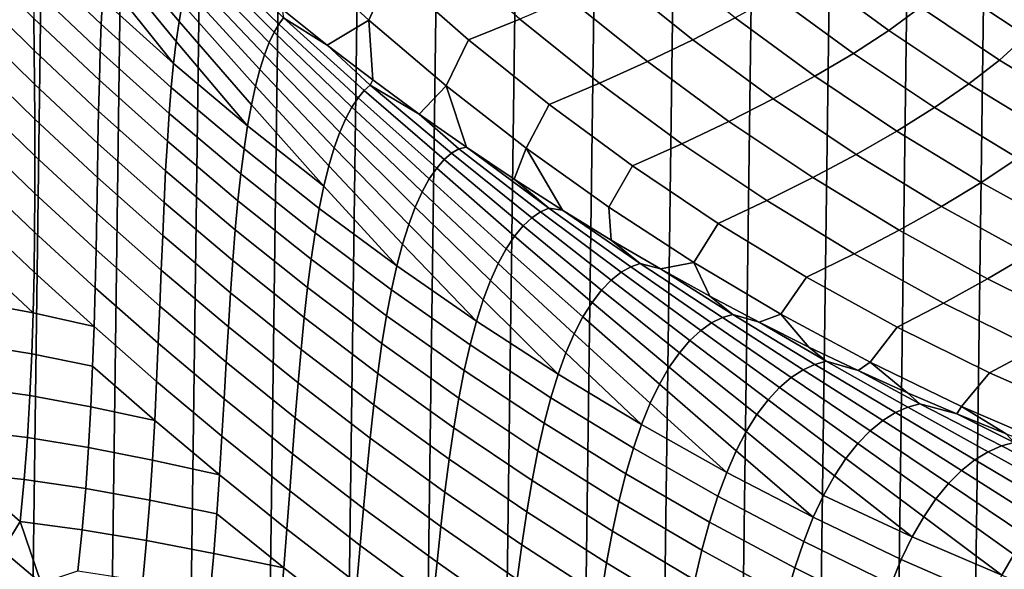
# Model space of a CAD drawing. Header units: metres. Extents: x -166 to 33, y -71 to 34.
# Tile 172 of 256: x -1.57 to 6.19, y -18.49 to -14.16. Entities that reach past the tile are written whole.
import ezdxf

# ---------------------------------------------------------------- set-up
doc = ezdxf.new("R2010")
doc.units = ezdxf.units.M
doc.layers.add('solid_12208131', color=7, linetype='CONTINUOUS')

msp = doc.modelspace()

# ---------------------------------------------------------------- linework, layer by layer
at = {"layer": 'solid_12208131'}
for points in [[(-2.774475, -23.342779, -0.2), (-2.151137, 23.398741, -0.2), (-1.527616, 23.438745, -0.2), (-2.151136, -23.398741, -0.2)], [(-2.151136, -23.398741, -0.2), (-1.527616, 23.438745, -0.2), (-0.904007, 23.462786, -0.2), (-1.527616, -23.438745, -0.2)], [(-1.527616, -23.438745, -0.2), (-0.904007, 23.462786, -0.2), (-0.280734, 23.470848, -0.2), (-0.904007, -23.462786, -0.2)], [(-0.904007, -23.462786, -0.2), (-0.280734, 23.470848, -0.2), (0.342411, 23.462917, -0.2), (-0.280734, -23.470848, -0.2)], [(-0.280734, -23.470848, -0.2), (0.342411, 23.462917, -0.2), (0.96561, 23.438972, -0.2), (0.342411, -23.462917, -0.2)], [(0.342411, -23.462917, -0.2), (0.96561, 23.438972, -0.2), (1.588557, 23.399057, -0.2), (0.965609, -23.438974, -0.2)], [(0.965609, -23.438974, -0.2), (1.588557, 23.399057, -0.2), (2.211185, 23.343184, -0.2), (1.588556, -23.399057, -0.2)], [(1.588556, -23.399057, -0.2), (2.211185, 23.343184, -0.2), (2.833375, 23.271292, -0.2), (2.211184, -23.343184, -0.2)], [(2.211184, -23.343184, -0.2), (2.833375, 23.271292, -0.2), (3.454813, 23.183413, -0.2), (2.833374, -23.271292, -0.2)], [(2.833374, -23.271292, -0.2), (3.454813, 23.183413, -0.2), (4.074116, 23.079647, -0.2), (3.454812, -23.183413, -0.2)], [(3.454812, -23.183413, -0.2), (4.074116, 23.079647, -0.2), (4.690669, 22.960131, -0.2), (4.074115, -23.079647, -0.2)], [(4.074115, -23.079647, -0.2), (4.690669, 22.960131, -0.2), (5.30349, 22.825026, -0.2), (4.690668, -22.960133, -0.2)], [(4.690668, -22.960133, -0.2), (5.30349, 22.825026, -0.2), (5.911822, 22.674566, -0.2), (5.303488, -22.825027, -0.2)], [(5.303488, -22.825027, -0.2), (5.911822, 22.674566, -0.2), (6.515336, 22.508831, -0.2), (5.91182, -22.674566, -0.2)], [(5.91182, -22.674566, -0.2), (6.515336, 22.508831, -0.2), (7.112642, 22.328314, -0.2), (6.515335, -22.508831, -0.2)], [(0.769745, -13.219705, 97.214363), (0.59472, -13.625222, 93.337196), (1.181822, -14.167747, 93.292076), (1.357512, -13.783561, 97.172287)], [(-0.312319, -14.178369, 86.618622), (-0.288085, -14.038681, 86.991409), (-0.863879, -13.370353, 86.943161), (-0.879284, -13.503854, 86.571053)], [(-1.457738, -13.692945, 84.741096), (-0.92653, -14.199217, 85.153336), (-0.917106, -14.001544, 85.493851), (-1.457104, -13.484723, 85.074951)], [(-0.334727, -14.334606, 86.253044), (-0.312319, -14.178369, 86.618622), (-0.879284, -13.503854, 86.571053), (-0.893364, -13.653679, 86.204369)], [(-0.355309, -14.507069, 85.896255), (-0.334727, -14.334606, 86.253044), (-0.893364, -13.653679, 86.204369), (-0.905961, -13.819683, 85.84478)], [(0.397983, -14.342334, 88.162102), (0.436459, -14.261817, 88.550911), (-0.180753, -13.645132, 88.517654), (-0.207541, -13.719482, 88.135063)], [(0.436459, -14.261817, 88.550911), (0.47413, -14.197243, 88.93885), (-0.156376, -13.585252, 88.896721), (-0.180753, -13.645132, 88.517654)], [(0.47413, -14.197243, 88.93885), (0.509286, -14.147595, 89.323318), (0.154266, -13.79104, 89.456085), (-0.156376, -13.585252, 88.896721)], [(0.853647, -14.362339, 89.884911), (1.181822, -14.167747, 93.292076), (0.59472, -13.625222, 93.337196), (0.500605, -14.080041, 89.673126)], [(2.372876, -14.158205, 100.996407), (1.767719, -13.626825, 101.036568), (1.357512, -13.783561, 97.172287), (1.969411, -14.321053, 97.128494)], [(5.529474, -14.064255, 124.145477), (4.925414, -13.621428, 124.162209), (4.667825, -13.798317, 120.300232), (5.279583, -14.246894, 120.278587)], [(-1.940277, -13.924836, 83.408859), (-1.454468, -14.404666, 83.814232), (-1.455948, -14.153641, 84.109573), (-1.94895, -13.663285, 83.697479)], [(-1.457154, -13.916199, 84.418945), (-0.934293, -14.412353, 84.824768), (-0.92653, -14.199217, 85.153336), (-1.457738, -13.692945, 84.741096)], [(0.360202, -14.43963, 87.774933), (0.397983, -14.342334, 88.162102), (-0.207541, -13.719482, 88.135063), (-0.235159, -13.809376, 87.751572)], [(4.070455, -14.148213, 112.568291), (3.464128, -13.661455, 112.598076), (3.121406, -13.828419, 108.732773), (3.734941, -14.321126, 108.69886)], [(5.749033, -13.880345, 128.009583), (6.3637, -14.291124, 127.997627), (6.542668, -14.100515, 131.864273), (5.936124, -13.695215, 131.870682)], [(0.323857, -14.553934, 87.391441), (0.360202, -14.43963, 87.774933), (-0.235159, -13.809376, 87.751572), (-0.262228, -13.915692, 87.369682)], [(1.357512, -13.783561, 97.172287), (1.181822, -14.167747, 93.292076), (1.7914, -14.684805, 93.245232), (1.969411, -14.321053, 97.128494)], [(5.279583, -14.246894, 120.278587), (4.667825, -13.798317, 120.300232), (4.382127, -13.973927, 116.435501), (5.001497, -14.428213, 116.40918)], [(-0.917106, -14.001544, 85.493851), (-0.355309, -14.507069, 85.896255), (-0.905961, -13.819683, 85.84478)], [(3.734941, -14.321126, 108.69886), (3.121406, -13.828419, 108.732773), (2.757047, -13.994011, 104.865318), (3.37772, -14.492618, 104.827461)], [(6.3637, -14.291124, 127.997627), (5.749033, -13.880345, 128.009583), (5.529474, -14.064255, 124.145477), (6.152167, -14.480475, 124.12822)], [(-1.452357, -14.669278, 83.534683), (-1.454468, -14.404666, 83.814232), (-1.940277, -13.924836, 83.408859), (-1.931437, -14.199513, 83.135628)], [(-1.455948, -14.153641, 84.109573), (-0.941002, -14.640094, 84.509262), (-0.934293, -14.412353, 84.824768), (-1.457154, -13.916199, 84.418945)], [(0.28942, -14.685263, 87.013504), (0.323857, -14.553934, 87.391441), (-0.262228, -13.915692, 87.369682), (-0.288085, -14.038681, 86.991409)], [(-0.92653, -14.199217, 85.153336), (-0.37374, -14.695714, 85.550064), (-0.355309, -14.507069, 85.896255), (-0.917106, -14.001544, 85.493851)], [(0.257145, -14.83346, 86.642883), (0.28942, -14.685263, 87.013504), (-0.288085, -14.038681, 86.991409), (-0.312319, -14.178369, 86.618622)], [(3.37772, -14.492618, 104.827461), (2.757047, -13.994011, 104.865318), (2.372876, -14.158205, 100.996407), (3.000618, -14.662662, 100.95475)], [(5.001497, -14.428213, 116.40918), (4.382127, -13.973927, 116.435501), (4.070455, -14.148213, 112.568291), (4.697356, -14.608165, 112.537498)], [(0.509286, -14.147595, 89.323318), (0.853647, -14.362339, 89.884911), (0.500605, -14.080041, 89.673126)], [(6.152167, -14.480475, 124.12822), (5.529474, -14.064255, 124.145477), (5.279583, -14.246894, 120.278587), (5.910211, -14.66852, 120.256279)], [(-1.450618, -14.945885, 83.271248), (-1.452357, -14.669278, 83.534683), (-1.931437, -14.199513, 83.135628), (-1.923391, -14.485773, 82.878067)], [(-1.454468, -14.404666, 83.814232), (-0.947002, -14.88183, 84.20813), (-0.941002, -14.640094, 84.509262), (-1.455948, -14.153641, 84.109573)], [(-0.934293, -14.412353, 84.824768), (-0.390049, -14.900197, 85.216042), (-0.37374, -14.695714, 85.550064), (-0.92653, -14.199217, 85.153336)], [(0.22707, -14.998201, 86.281189), (0.257145, -14.83346, 86.642883), (-0.312319, -14.178369, 86.618622), (-0.334727, -14.334606, 86.253044)], [(1.049659, -14.850362, 88.550667), (1.098787, -14.777365, 88.943993), (0.47413, -14.197243, 88.93885), (0.436459, -14.261817, 88.550911)], [(1.098787, -14.777365, 88.943993), (1.147114, -14.720678, 89.336525), (0.509286, -14.147595, 89.323318), (0.47413, -14.197243, 88.93885)], [(1.147114, -14.720678, 89.336525), (1.192801, -14.679354, 89.725655), (0.853647, -14.362339, 89.884911), (0.509286, -14.147595, 89.323318)], [(0.853647, -14.362339, 89.884911), (1.213125, -14.637663, 90.091339), (1.181822, -14.167747, 93.292076)], [(1.579043, -14.905911, 90.292763), (1.7914, -14.684805, 93.245232), (1.181822, -14.167747, 93.292076), (1.213125, -14.637663, 90.091339)], [(3.000618, -14.662662, 100.95475), (2.372876, -14.158205, 100.996407), (1.969411, -14.321053, 97.128494), (2.604146, -14.831312, 97.083061)], [(4.697356, -14.608165, 112.537498), (4.070455, -14.148213, 112.568291), (3.734941, -14.321126, 108.69886), (4.369296, -14.786698, 108.663795)], [(1.001348, -14.940461, 88.159027), (1.049659, -14.850362, 88.550667), (0.436459, -14.261817, 88.550911), (0.397983, -14.342334, 88.162102)], [(5.910211, -14.66852, 120.256279), (5.279583, -14.246894, 120.278587), (5.001497, -14.428213, 116.40918), (5.639973, -14.855206, 116.38205)], [(-0.355309, -14.507069, 85.896255), (0.22707, -14.998201, 86.281189), (-0.334727, -14.334606, 86.253044)], [(0.954673, -15.047867, 87.771149), (1.001348, -14.940461, 88.159027), (0.397983, -14.342334, 88.162102), (0.360202, -14.43963, 87.774933)], [(1.969411, -14.321053, 97.128494), (1.7914, -14.684805, 93.245232), (2.422256, -15.175592, 93.196754), (2.604146, -14.831312, 97.083061)], [(4.369296, -14.786698, 108.663795), (3.734941, -14.321126, 108.69886), (3.37772, -14.492618, 104.827461), (4.019455, -14.963766, 104.788315)], [(6.995582, -14.674858, 127.985336), (6.3637, -14.291124, 127.997627), (6.152167, -14.480475, 124.12822), (6.7923, -14.869294, 124.110489)], [(-0.95187, -15.137577, 83.923149), (-0.947002, -14.88183, 84.20813), (-1.454468, -14.404666, 83.814232), (-1.452357, -14.669278, 83.534683)], [(-0.941002, -14.640094, 84.509262), (-0.404853, -15.119659, 84.89534), (-0.390049, -14.900197, 85.216042), (-0.934293, -14.412353, 84.824768)], [(1.192801, -14.679354, 89.725655), (1.213125, -14.637663, 90.091339), (0.853647, -14.362339, 89.884911)], [(5.639973, -14.855206, 116.38205), (5.001497, -14.428213, 116.40918), (4.697356, -14.608165, 112.537498), (5.343595, -15.040482, 112.505753)], [(-1.449493, -15.23356, 83.024796), (-1.450618, -14.945885, 83.271248), (-1.923391, -14.485773, 82.878067), (-1.916401, -14.782713, 82.637024)], [(-0.37374, -14.695714, 85.550064), (0.199575, -15.179447, 85.93026), (0.22707, -14.998201, 86.281189), (-0.355309, -14.507069, 85.896255)], [(0.910173, -15.172583, 87.388908), (0.954673, -15.047867, 87.771149), (0.360202, -14.43963, 87.774933), (0.323857, -14.553934, 87.391441)], [(4.019455, -14.963766, 104.788315), (3.37772, -14.492618, 104.827461), (3.000618, -14.662662, 100.95475), (3.649662, -15.139338, 100.911674)], [(6.7923, -14.869294, 124.110489), (6.152167, -14.480475, 124.12822), (5.910211, -14.66852, 120.256279), (6.5585, -15.062387, 120.233345)], [(0.868155, -15.314447, 87.014091), (0.910173, -15.172583, 87.388908), (0.323857, -14.553934, 87.391441), (0.28942, -14.685263, 87.013504)], [(-0.947002, -14.88183, 84.20813), (-0.418488, -15.353491, 84.58931), (-0.404853, -15.119659, 84.89534), (-0.941002, -14.640094, 84.509262)], [(1.192801, -14.679354, 89.725655), (1.579043, -14.905911, 90.292763), (1.213125, -14.637663, 90.091339)], [(3.649662, -15.139338, 100.911674), (3.000618, -14.662662, 100.95475), (2.604146, -14.831312, 97.083061), (3.260421, -15.313471, 97.036087)], [(5.343595, -15.040482, 112.505753), (4.697356, -14.608165, 112.537498), (4.369296, -14.786698, 108.663795), (5.023218, -15.224299, 108.627647)], [(-0.95665, -15.405704, 83.654701), (-0.95187, -15.137577, 83.923149), (-1.452357, -14.669278, 83.534683), (-1.450618, -14.945885, 83.271248)], [(-0.390049, -14.900197, 85.216042), (0.174671, -15.376859, 85.591698), (0.199575, -15.179447, 85.93026), (-0.37374, -14.695714, 85.550064)], [(0.828696, -15.473135, 86.648338), (0.868155, -15.314447, 87.014091), (0.28942, -14.685263, 87.013504), (0.257145, -14.83346, 86.642883)], [(1.717586, -15.332137, 88.917656), (1.776951, -15.264861, 89.314835), (1.147114, -14.720678, 89.336525), (1.098787, -14.777365, 88.943993)], [(1.776951, -15.264861, 89.314835), (1.835487, -15.214247, 89.711304), (1.192801, -14.679354, 89.725655), (1.147114, -14.720678, 89.336525)], [(1.835487, -15.214247, 89.711304), (1.891237, -15.179418, 90.104485), (1.579043, -14.905911, 90.292763), (1.192801, -14.679354, 89.725655)], [(1.579043, -14.905911, 90.292763), (1.951278, -15.166919, 90.489174), (1.7914, -14.684805, 93.245232)], [(2.328141, -15.419461, 90.680031), (2.422256, -15.175592, 93.196754), (1.7914, -14.684805, 93.245232), (1.951278, -15.166919, 90.489174)], [(6.5585, -15.062387, 120.233345), (5.910211, -14.66852, 120.256279), (5.639973, -14.855206, 116.38205), (6.296329, -15.254086, 116.354149)], [(-1.449652, -15.530967, 82.795853), (-1.449493, -15.23356, 83.024796), (-1.916401, -14.782713, 82.637024), (-1.911127, -15.089045, 82.413002)], [(1.659128, -15.416812, 88.522255), (1.717586, -15.332137, 88.917656), (1.098787, -14.777365, 88.943993), (1.049659, -14.850362, 88.550667)], [(5.023218, -15.224299, 108.627647), (4.369296, -14.786698, 108.663795), (4.019455, -14.963766, 104.788315), (4.680985, -15.406607, 104.747955)], [(-0.430462, -15.601715, 84.299789), (-0.418488, -15.353491, 84.58931), (-0.947002, -14.88183, 84.20813), (-0.95187, -15.137577, 83.923149)], [(0.22707, -14.998201, 86.281189), (0.828696, -15.473135, 86.648338), (0.257145, -14.83346, 86.642883)], [(1.602476, -15.519063, 88.130699), (1.659128, -15.416812, 88.522255), (1.049659, -14.850362, 88.550667), (1.001348, -14.940461, 88.159027)], [(2.604146, -14.831312, 97.083061), (2.422256, -15.175592, 93.196754), (3.073189, -15.639307, 93.146729), (3.260421, -15.313471, 97.036087)], [(6.296329, -15.254086, 116.354149), (5.639973, -14.855206, 116.38205), (5.343595, -15.040482, 112.505753), (6.007932, -15.444337, 112.473122)], [(-0.961559, -15.685259, 83.403656), (-0.95665, -15.405704, 83.654701), (-1.450618, -14.945885, 83.271248), (-1.449493, -15.23356, 83.024796)], [(-0.404853, -15.119659, 84.89534), (0.151733, -15.589582, 85.266701), (0.174671, -15.376859, 85.591698), (-0.390049, -14.900197, 85.216042)], [(1.548236, -15.638878, 87.744888), (1.602476, -15.519063, 88.130699), (1.001348, -14.940461, 88.159027), (0.954673, -15.047867, 87.771149)], [(1.891237, -15.179418, 90.104485), (1.951278, -15.166919, 90.489174), (1.579043, -14.905911, 90.292763)], [(4.680985, -15.406607, 104.747955), (4.019455, -14.963766, 104.788315), (3.649662, -15.139338, 100.911674), (4.318727, -15.587375, 100.867279)], [(0.199575, -15.179447, 85.93026), (0.792242, -15.64861, 86.29351), (0.828696, -15.473135, 86.648338), (0.22707, -14.998201, 86.281189)], [(1.496773, -15.776091, 87.366615), (1.548236, -15.638878, 87.744888), (0.954673, -15.047867, 87.771149), (0.910173, -15.172583, 87.388908)], [(6.007932, -15.444337, 112.473122), (5.343595, -15.040482, 112.505753), (5.023218, -15.224299, 108.627647), (5.695455, -15.633091, 108.590485)], [(-1.451539, -15.83699, 82.585129), (-1.449652, -15.530967, 82.795853), (-1.911127, -15.089045, 82.413002), (-1.908015, -15.403687, 82.206688)], [(-0.418488, -15.353491, 84.58931), (0.130441, -15.817012, 84.956665), (0.151733, -15.589582, 85.266701), (-0.404853, -15.119659, 84.89534)], [(-0.441855, -15.862675, 84.027161), (-0.430462, -15.601715, 84.299789), (-0.95187, -15.137577, 83.923149), (-0.95665, -15.405704, 83.654701)], [(0.174671, -15.376859, 85.591698), (0.758843, -15.840544, 85.951241), (0.792242, -15.64861, 86.29351), (0.199575, -15.179447, 85.93026)], [(1.448208, -15.930375, 86.997536), (1.496773, -15.776091, 87.366615), (0.910173, -15.172583, 87.388908), (0.868155, -15.314447, 87.014091)], [(2.468531, -15.723141, 89.663864), (2.536636, -15.676869, 90.063736), (1.891237, -15.179418, 90.104485), (1.835487, -15.214247, 89.711304)], [(2.536636, -15.676869, 90.063736), (2.601777, -15.646808, 90.460472), (1.951278, -15.166919, 90.489174), (1.891237, -15.179418, 90.104485)], [(2.601777, -15.646808, 90.460472), (2.328141, -15.419461, 90.680031), (1.951278, -15.166919, 90.489174)], [(2.328141, -15.419461, 90.680031), (2.70952, -15.663521, 90.865402), (2.422256, -15.175592, 93.196754)], [(3.09388, -15.898215, 91.044739), (3.073189, -15.639307, 93.146729), (2.422256, -15.175592, 93.196754), (2.70952, -15.663521, 90.865402)], [(4.318727, -15.587375, 100.867279), (3.649662, -15.139338, 100.911674), (3.260421, -15.313471, 97.036087), (3.936939, -15.766662, 96.987663)], [(-0.967281, -15.974872, 83.170578), (-0.961559, -15.685259, 83.403656), (-1.449493, -15.23356, 83.024796), (-1.449652, -15.530967, 82.795853)], [(2.331497, -15.867374, 88.864838), (2.399535, -15.786416, 89.263405), (1.776951, -15.264861, 89.314835), (1.717586, -15.332137, 88.917656)], [(2.399535, -15.786416, 89.263405), (2.468531, -15.723141, 89.663864), (1.835487, -15.214247, 89.711304), (1.776951, -15.264861, 89.314835)], [(5.695455, -15.633091, 108.590485), (5.023218, -15.224299, 108.627647), (4.680985, -15.406607, 104.747955), (5.361043, -15.820293, 104.706474)], [(6.969344, -15.624037, 116.325546), (6.296329, -15.254086, 116.354149), (6.007932, -15.444337, 112.473122), (6.689131, -15.818903, 112.439659)], [(0.111358, -16.059183, 84.663445), (0.130441, -15.817012, 84.956665), (-0.418488, -15.353491, 84.58931), (-0.430462, -15.601715, 84.299789)], [(1.403057, -16.101698, 86.639542), (1.448208, -15.930375, 86.997536), (0.868155, -15.314447, 87.014091), (0.828696, -15.473135, 86.648338)], [(2.2654, -15.96616, 88.470215), (2.331497, -15.867374, 88.864838), (1.717586, -15.332137, 88.917656), (1.659128, -15.416812, 88.522255)], [(3.260421, -15.313471, 97.036087), (3.073189, -15.639307, 93.146729), (3.743003, -16.075146, 93.095261), (3.936939, -15.766662, 96.987663)], [(-1.455702, -16.150414, 82.393257), (-1.451539, -15.83699, 82.585129), (-1.908015, -15.403687, 82.206688), (-1.907612, -15.72547, 82.018684)], [(-0.452861, -16.135403, 83.772346), (-0.441855, -15.862675, 84.027161), (-0.95665, -15.405704, 83.654701), (-0.961559, -15.685259, 83.403656)], [(0.151733, -15.589582, 85.266701), (0.727876, -16.048088, 85.622765), (0.758843, -15.840544, 85.951241), (0.174671, -15.376859, 85.591698)], [(2.201919, -16.082743, 88.081459), (2.2654, -15.96616, 88.470215), (1.659128, -15.416812, 88.522255), (1.602476, -15.519063, 88.130699)], [(2.601777, -15.646808, 90.460472), (2.70952, -15.663521, 90.865402), (2.328141, -15.419461, 90.680031)], [(5.361043, -15.820293, 104.706474), (4.680985, -15.406607, 104.747955), (4.318727, -15.587375, 100.867279), (5.006529, -16.005915, 100.821632)], [(0.792242, -15.64861, 86.29351), (1.403057, -16.101698, 86.639542), (0.828696, -15.473135, 86.648338)], [(6.689131, -15.818903, 112.439659), (6.007932, -15.444337, 112.473122), (5.695455, -15.633091, 108.590485), (6.384753, -16.012234, 108.552391)], [(-0.97425, -16.273396, 82.9562), (-0.967281, -15.974872, 83.170578), (-1.449652, -15.530967, 82.795853), (-1.451539, -15.83699, 82.585129)], [(0.130441, -15.817012, 84.956665), (0.699035, -16.270647, 85.309509), (0.727876, -16.048088, 85.622765), (0.151733, -15.589582, 85.266701)], [(2.141477, -16.216949, 87.700356), (2.201919, -16.082743, 88.081459), (1.602476, -15.519063, 88.130699), (1.548236, -15.638878, 87.744888)], [(5.006529, -16.005915, 100.821632), (4.318727, -15.587375, 100.867279), (3.936939, -15.766662, 96.987663), (4.632403, -16.190016, 96.937881)], [(0.093371, -16.314417, 84.387466), (0.111358, -16.059183, 84.663445), (-0.430462, -15.601715, 84.299789), (-0.441855, -15.862675, 84.027161)], [(0.758843, -15.840544, 85.951241), (1.361416, -16.289738, 86.294296), (1.403057, -16.101698, 86.639542), (0.792242, -15.64861, 86.29351)], [(2.084246, -16.368456, 87.328606), (2.141477, -16.216949, 87.700356), (1.548236, -15.638878, 87.744888), (1.496773, -15.776091, 87.366615)], [(3.1716, -16.151701, 89.990982), (3.248549, -16.108187, 90.393791), (2.601777, -15.646808, 90.460472), (2.536636, -15.676869, 90.063736)], [(3.248549, -16.108187, 90.393791), (3.322327, -16.081314, 90.793648), (2.70952, -15.663521, 90.865402), (2.601777, -15.646808, 90.460472)], [(3.322327, -16.081314, 90.793648), (3.09388, -15.898215, 91.044739), (2.70952, -15.663521, 90.865402)], [(3.09388, -15.898215, 91.044739), (3.480858, -16.123484, 91.218025), (3.743003, -16.075146, 93.095261), (3.073189, -15.639307, 93.146729)], [(6.384753, -16.012234, 108.552391), (5.695455, -15.633091, 108.590485), (5.361043, -15.820293, 104.706474), (6.058361, -16.203976, 104.66394)], [(-1.46273, -16.469986, 82.22084), (-1.455702, -16.150414, 82.393257), (-1.907612, -15.72547, 82.018684), (-1.910502, -16.053186, 81.849586)], [(-0.464171, -16.418499, 83.535904), (-0.452861, -16.135403, 83.772346), (-0.961559, -15.685259, 83.403656), (-0.967281, -15.974872, 83.170578)], [(3.016708, -16.291386, 89.186546), (3.093665, -16.212563, 89.587753), (2.468531, -15.723141, 89.663864), (2.399535, -15.786416, 89.263405)], [(3.093665, -16.212563, 89.587753), (3.1716, -16.151701, 89.990982), (2.536636, -15.676869, 90.063736), (2.468531, -15.723141, 89.663864)], [(0.672967, -16.508266, 85.013374), (0.699035, -16.270647, 85.309509), (0.130441, -15.817012, 84.956665), (0.111358, -16.059183, 84.663445)], [(2.030813, -16.537224, 86.968086), (2.084246, -16.368456, 87.328606), (1.496773, -15.776091, 87.366615), (1.448208, -15.930375, 86.997536)], [(2.941792, -16.388281, 88.789406), (3.016708, -16.291386, 89.186546), (2.399535, -15.786416, 89.263405), (2.331497, -15.867374, 88.864838)], [(3.936939, -15.766662, 96.987663), (3.743003, -16.075146, 93.095261), (4.430498, -16.482306, 93.042427), (4.632403, -16.190016, 96.937881)], [(6.058361, -16.203976, 104.66394), (5.361043, -15.820293, 104.706474), (5.006529, -16.005915, 100.821632), (5.711788, -16.3941, 100.774826)], [(-0.983017, -16.579573, 82.761162), (-0.97425, -16.273396, 82.9562), (-1.451539, -15.83699, 82.585129), (-1.455702, -16.150414, 82.393257)], [(0.076315, -16.581739, 84.129662), (0.093371, -16.314417, 84.387466), (-0.441855, -15.862675, 84.027161), (-0.452861, -16.135403, 83.772346)], [(0.727876, -16.048088, 85.622765), (1.322663, -16.493664, 85.963058), (1.361416, -16.289738, 86.294296), (0.758843, -15.840544, 85.951241)], [(2.869663, -16.503199, 88.398247), (2.941792, -16.388281, 88.789406), (2.331497, -15.867374, 88.864838), (2.2654, -15.96616, 88.470215)], [(3.322327, -16.081314, 90.793648), (3.480858, -16.123484, 91.218025), (3.09388, -15.898215, 91.044739)], [(-0.476212, -16.710787, 83.318604), (-0.464171, -16.418499, 83.535904), (-0.967281, -15.974872, 83.170578), (-0.97425, -16.273396, 82.9562)], [(1.403057, -16.101698, 86.639542), (2.030813, -16.537224, 86.968086), (1.448208, -15.930375, 86.997536)], [(2.800807, -16.635954, 88.014893), (2.869663, -16.503199, 88.398247), (2.2654, -15.96616, 88.470215), (2.201919, -16.082743, 88.081459)], [(-1.917286, -16.385624, 81.699951), (-1.46273, -16.469986, 82.22084), (-1.910502, -16.053186, 81.849586)], [(0.648522, -16.759258, 84.734787), (0.672967, -16.508266, 85.013374), (0.111358, -16.059183, 84.663445), (0.093371, -16.314417, 84.387466)], [(0.699035, -16.270647, 85.309509), (1.286519, -16.712885, 85.647293), (1.322663, -16.493664, 85.963058), (0.727876, -16.048088, 85.622765)], [(5.711788, -16.3941, 100.774826), (5.006529, -16.005915, 100.821632), (4.632403, -16.190016, 96.937881), (5.34552, -16.582666, 96.886841)], [(7.089859, -16.360891, 108.513412), (6.384753, -16.012234, 108.552391), (6.058361, -16.203976, 104.66394), (6.77167, -16.556808, 104.62043)], [(0.059489, -16.859722, 83.890617), (0.076315, -16.581739, 84.129662), (-0.452861, -16.135403, 83.772346), (-0.464171, -16.418499, 83.535904)], [(1.361416, -16.289738, 86.294296), (1.981326, -16.722946, 86.620491), (2.030813, -16.537224, 86.968086), (1.403057, -16.101698, 86.639542)], [(2.735448, -16.786221, 87.641022), (2.800807, -16.635954, 88.014893), (2.201919, -16.082743, 88.081459), (2.141477, -16.216949, 87.700356)], [(3.798309, -16.610207, 89.89032), (3.884432, -16.550312, 90.295891), (3.248549, -16.108187, 90.393791), (3.1716, -16.151701, 89.990982)], [(3.884432, -16.550312, 90.295891), (3.969445, -16.508121, 90.701225), (3.322327, -16.081314, 90.793648), (3.248549, -16.108187, 90.393791)], [(3.969445, -16.508121, 90.701225), (4.051054, -16.483015, 91.103828), (3.480858, -16.123484, 91.218025), (3.322327, -16.081314, 90.793648)], [(3.480858, -16.123484, 91.218025), (3.869432, -16.33894, 91.384842), (3.743003, -16.075146, 93.095261)], [(4.051054, -16.483015, 91.103828), (3.869432, -16.33894, 91.384842), (3.480858, -16.123484, 91.218025)], [(3.869432, -16.33894, 91.384842), (4.259089, -16.544533, 91.545044), (4.430498, -16.482306, 93.042427), (3.743003, -16.075146, 93.095261)], [(-1.46273, -16.469986, 82.22084), (-0.983017, -16.579573, 82.761162), (-1.455702, -16.150414, 82.393257)], [(2.674247, -16.95396, 87.278542), (2.735448, -16.786221, 87.641022), (2.141477, -16.216949, 87.700356), (2.084246, -16.368456, 87.328606)], [(3.630104, -16.784801, 89.087746), (3.713152, -16.688345, 89.486923), (3.093665, -16.212563, 89.587753), (3.016708, -16.291386, 89.186546)], [(3.713152, -16.688345, 89.486923), (3.798309, -16.610207, 89.89032), (3.1716, -16.151701, 89.990982), (3.093665, -16.212563, 89.587753)], [(4.632403, -16.190016, 96.937881), (4.430498, -16.482306, 93.042427), (5.134475, -16.859985, 92.988327), (5.34552, -16.582666, 96.886841)], [(6.77167, -16.556808, 104.62043), (6.058361, -16.203976, 104.66394), (5.711788, -16.3941, 100.774826), (6.433221, -16.751072, 100.726952)], [(-0.489532, -17.010981, 83.121094), (-0.476212, -16.710787, 83.318604), (-0.97425, -16.273396, 82.9562), (-0.983017, -16.579573, 82.761162)], [(1.253711, -16.947464, 85.348915), (1.286519, -16.712885, 85.647293), (0.699035, -16.270647, 85.309509), (0.672967, -16.508266, 85.013374)], [(1.322663, -16.493664, 85.963058), (1.935171, -16.924807, 86.287117), (1.981326, -16.722946, 86.620491), (1.361416, -16.289738, 86.294296)], [(3.549983, -16.899502, 88.694687), (3.630104, -16.784801, 89.087746), (3.016708, -16.291386, 89.186546), (2.941792, -16.388281, 88.789406)], [(0.625568, -17.022636, 84.474709), (0.648522, -16.759258, 84.734787), (0.093371, -16.314417, 84.387466), (0.076315, -16.581739, 84.129662)], [(2.030813, -16.537224, 86.968086), (2.674247, -16.95396, 87.278542), (2.084246, -16.368456, 87.328606)], [(4.051054, -16.483015, 91.103828), (4.259089, -16.544533, 91.545044), (3.869432, -16.33894, 91.384842)], [(-1.928634, -16.721514, 81.570297), (-1.473231, -16.794441, 82.068459), (-1.46273, -16.469986, 82.22084), (-1.917286, -16.385624, 81.699951)], [(0.042481, -17.147171, 83.671097), (0.059489, -16.859722, 83.890617), (-0.464171, -16.418499, 83.535904), (-0.476212, -16.710787, 83.318604)], [(3.473341, -17.032248, 88.30957), (3.549983, -16.899502, 88.694687), (2.941792, -16.388281, 88.789406), (2.869663, -16.503199, 88.398247)], [(6.433221, -16.751072, 100.726952), (5.711788, -16.3941, 100.774826), (5.34552, -16.582666, 96.886841), (6.074989, -16.943743, 96.834633)], [(-1.473231, -16.794441, 82.068459), (-0.994174, -16.892113, 82.58609), (-0.983017, -16.579573, 82.761162), (-1.46273, -16.469986, 82.22084)], [(1.223061, -17.195705, 85.068375), (1.253711, -16.947464, 85.348915), (0.672967, -16.508266, 85.013374), (0.648522, -16.759258, 84.734787)], [(1.286519, -16.712885, 85.647293), (1.892096, -17.142227, 85.969444), (1.935171, -16.924807, 86.287117), (1.322663, -16.493664, 85.963058)], [(3.400453, -17.182713, 87.93409), (3.473341, -17.032248, 88.30957), (2.869663, -16.503199, 88.398247), (2.800807, -16.635954, 88.014893)], [(4.511803, -16.978981, 90.170715), (4.605305, -16.918747, 90.578255), (3.969445, -16.508121, 90.701225), (3.884432, -16.550312, 90.295891)], [(4.605305, -16.918747, 90.578255), (4.697546, -16.876589, 90.985771), (4.051054, -16.483015, 91.103828), (3.969445, -16.508121, 90.701225)], [(4.697546, -16.876589, 90.985771), (4.786129, -16.851984, 91.390823), (4.259089, -16.544533, 91.545044), (4.051054, -16.483015, 91.103828)], [(4.259089, -16.544533, 91.545044), (4.649129, -16.740139, 91.698463), (4.430498, -16.482306, 93.042427)], [(5.038744, -16.925636, 91.844864), (5.134475, -16.859985, 92.988327), (4.430498, -16.482306, 93.042427), (4.649129, -16.740139, 91.698463)], [(-0.50473, -17.317751, 82.944023), (-0.489532, -17.010981, 83.121094), (-0.983017, -16.579573, 82.761162), (-0.994174, -16.892113, 82.58609)], [(0.6034, -17.296959, 84.233734), (0.625568, -17.022636, 84.474709), (0.076315, -16.581739, 84.129662), (0.059489, -16.859722, 83.890617)], [(1.981326, -16.722946, 86.620491), (2.617405, -17.138876, 86.929153), (2.674247, -16.95396, 87.278542), (2.030813, -16.537224, 86.968086)], [(4.419223, -17.057755, 89.765533), (4.511803, -16.978981, 90.170715), (3.884432, -16.550312, 90.295891), (3.798309, -16.610207, 89.89032)], [(4.786129, -16.851984, 91.390823), (4.649129, -16.740139, 91.698463), (4.259089, -16.544533, 91.545044)], [(5.34552, -16.582666, 96.886841), (5.134475, -16.859985, 92.988327), (5.853735, -17.207378, 92.933052), (6.074989, -16.943743, 96.834633)], [(3.332058, -17.350851, 87.570145), (3.400453, -17.182713, 87.93409), (2.800807, -16.635954, 88.014893), (2.735448, -16.786221, 87.641022)], [(4.328791, -17.1551, 89.364723), (4.419223, -17.057755, 89.765533), (3.798309, -16.610207, 89.89032), (3.713152, -16.688345, 89.486923)], [(-1.945314, -17.059509, 81.461052), (-1.487888, -17.122454, 81.936646), (-1.473231, -16.794441, 82.068459), (-1.928634, -16.721514, 81.570297)], [(0.02474, -17.442776, 83.471802), (0.042481, -17.147171, 83.671097), (-0.476212, -16.710787, 83.318604), (-0.489532, -17.010981, 83.121094)], [(1.194472, -17.456619, 84.806648), (1.223061, -17.195705, 85.068375), (0.648522, -16.759258, 84.734787), (0.625568, -17.022636, 84.474709)], [(1.852918, -17.375277, 85.669403), (1.892096, -17.142227, 85.969444), (1.286519, -16.712885, 85.647293), (1.253711, -16.947464, 85.348915)], [(1.935171, -16.924807, 86.287117), (2.564324, -17.340164, 86.594185), (2.617405, -17.138876, 86.929153), (1.981326, -16.722946, 86.620491)], [(4.241397, -17.270912, 88.970192), (4.328791, -17.1551, 89.364723), (3.713152, -16.688345, 89.486923), (3.630104, -16.784801, 89.087746)], [(4.786129, -16.851984, 91.390823), (5.038744, -16.925636, 91.844864), (4.649129, -16.740139, 91.698463)], [(7.169547, -17.075974, 100.678085), (6.433221, -16.751072, 100.726952), (6.074989, -16.943743, 96.834633), (6.819518, -17.272381, 96.781342)], [(-1.487888, -17.122454, 81.936646), (-1.008337, -17.209702, 82.431587), (-0.994174, -16.892113, 82.58609), (-1.473231, -16.794441, 82.068459)], [(2.674247, -16.95396, 87.278542), (3.332058, -17.350851, 87.570145), (2.735448, -16.786221, 87.641022)], [(4.157656, -17.404982, 88.58374), (4.241397, -17.270912, 88.970192), (3.630104, -16.784801, 89.087746), (3.549983, -16.899502, 88.694687)], [(-1.008337, -17.209702, 82.431587), (-0.50473, -17.317751, 82.944023), (-0.994174, -16.892113, 82.58609)], [(0.581617, -17.581015, 84.01265), (0.6034, -17.296959, 84.233734), (0.059489, -16.859722, 83.890617), (0.042481, -17.147171, 83.671097)], [(4.0779, -17.556974, 88.207077), (4.157656, -17.404982, 88.58374), (3.549983, -16.899502, 88.694687), (3.473341, -17.032248, 88.30957)], [(5.23248, -17.31852, 90.428558), (5.332495, -17.256777, 90.837761), (4.697546, -16.876589, 90.985771), (4.605305, -16.918747, 90.578255)], [(5.332495, -17.256777, 90.837761), (5.431074, -17.213512, 91.247185), (4.786129, -16.851984, 91.390823), (4.697546, -16.876589, 90.985771)], [(5.431074, -17.213512, 91.247185), (5.525722, -17.188301, 91.654449), (5.038744, -16.925636, 91.844864), (4.786129, -16.851984, 91.390823)], [(5.038744, -16.925636, 91.844864), (5.427933, -17.101297, 91.984406), (5.134475, -16.859985, 92.988327)], [(5.816472, -17.267275, 92.117111), (5.853735, -17.207378, 92.933052), (5.134475, -16.859985, 92.988327), (5.427933, -17.101297, 91.984406)], [(1.81643, -17.622269, 85.387482), (1.852918, -17.375277, 85.669403), (1.253711, -16.947464, 85.348915), (1.223061, -17.195705, 85.068375)], [(1.892096, -17.142227, 85.969444), (2.51478, -17.557264, 86.275139), (2.564324, -17.340164, 86.594185), (1.935171, -16.924807, 86.287117)], [(2.617405, -17.138876, 86.929153), (3.268415, -17.536369, 87.219452), (3.332058, -17.350851, 87.570145), (2.674247, -16.95396, 87.278542)], [(5.036309, -17.49855, 89.619827), (5.133317, -17.399117, 90.021919), (4.511803, -16.978981, 90.170715), (4.419223, -17.057755, 89.765533)], [(5.133317, -17.399117, 90.021919), (5.23248, -17.31852, 90.428558), (4.605305, -16.918747, 90.578255), (4.511803, -16.978981, 90.170715)], [(5.525722, -17.188301, 91.654449), (5.427933, -17.101297, 91.984406), (5.038744, -16.925636, 91.844864)], [(6.074989, -16.943743, 96.834633), (5.853735, -17.207378, 92.933052), (6.587081, -17.523687, 92.876701), (6.819518, -17.272381, 96.781342)], [(-1.968253, -17.398151, 81.372513), (-1.507492, -17.452612, 81.825829), (-1.487888, -17.122454, 81.936646), (-1.945314, -17.059509, 81.461052)], [(0.005668, -17.745174, 83.293358), (0.02474, -17.442776, 83.471802), (-0.489532, -17.010981, 83.121094), (-0.50473, -17.317751, 82.944023)], [(1.167233, -17.728752, 84.564339), (1.194472, -17.456619, 84.806648), (0.625568, -17.022636, 84.474709), (0.6034, -17.296959, 84.233734)], [(4.002946, -17.726833, 87.842102), (4.0779, -17.556974, 88.207077), (3.473341, -17.032248, 88.30957), (3.400453, -17.182713, 87.93409)], [(4.942419, -17.616692, 89.224174), (5.036309, -17.49855, 89.619827), (4.419223, -17.057755, 89.765533), (4.328791, -17.1551, 89.364723)], [(-1.507492, -17.452612, 81.825829), (-1.026202, -17.530962, 82.29818), (-1.008337, -17.209702, 82.431587), (-1.487888, -17.122454, 81.936646)], [(0.55967, -17.873472, 83.812157), (0.581617, -17.581015, 84.01265), (0.042481, -17.147171, 83.671097), (0.02474, -17.442776, 83.471802)], [(2.469681, -17.790253, 85.973953), (2.51478, -17.557264, 86.275139), (1.892096, -17.142227, 85.969444), (1.852918, -17.375277, 85.669403)], [(2.564324, -17.340164, 86.594185), (3.208941, -17.738489, 86.883362), (3.268415, -17.536369, 87.219452), (2.617405, -17.138876, 86.929153)], [(5.525722, -17.188301, 91.654449), (5.816472, -17.267275, 92.117111), (5.427933, -17.101297, 91.984406)], [(-1.026202, -17.530962, 82.29818), (-0.522425, -17.629745, 82.788002), (-0.50473, -17.317751, 82.944023), (-1.008337, -17.209702, 82.431587)], [(1.782571, -17.882208, 85.124634), (1.81643, -17.622269, 85.387482), (1.223061, -17.195705, 85.068375), (1.194472, -17.456619, 84.806648)], [(3.332058, -17.350851, 87.570145), (4.002946, -17.726833, 87.842102), (3.400453, -17.182713, 87.93409)], [(4.85233, -17.753305, 88.836761), (4.942419, -17.616692, 89.224174), (4.328791, -17.1551, 89.364723), (4.241397, -17.270912, 88.970192)], [(5.958674, -17.628452, 90.663467), (6.064278, -17.564175, 91.074089), (5.431074, -17.213512, 91.247185), (5.332495, -17.256777, 90.837761)], [(6.064278, -17.564175, 91.074089), (6.16825, -17.518808, 91.485214), (5.525722, -17.188301, 91.654449), (5.431074, -17.213512, 91.247185)], [(6.16825, -17.518808, 91.485214), (6.268001, -17.492041, 91.894508), (5.816472, -17.267275, 92.117111), (5.525722, -17.188301, 91.654449)], [(5.816472, -17.267275, 92.117111), (6.204205, -17.42375, 92.243034), (5.853735, -17.207378, 92.933052)], [(6.591199, -17.570972, 92.362312), (6.587081, -17.523687, 92.876701), (5.853735, -17.207378, 92.933052), (6.204205, -17.42375, 92.243034)], [(1.140957, -18.01088, 84.342255), (1.167233, -17.728752, 84.564339), (0.6034, -17.296959, 84.233734), (0.581617, -17.581015, 84.01265)], [(4.766428, -17.908049, 88.459282), (4.85233, -17.753305, 88.836761), (4.241397, -17.270912, 88.970192), (4.157656, -17.404982, 88.58374)], [(5.853825, -17.711927, 90.25563), (5.958674, -17.628452, 90.663467), (5.332495, -17.256777, 90.837761), (5.23248, -17.31852, 90.428558)], [(6.268001, -17.492041, 91.894508), (6.204205, -17.42375, 92.243034), (5.816472, -17.267275, 92.117111)], [(-0.522425, -17.629745, 82.788002), (0.005668, -17.745174, 83.293358), (-0.50473, -17.317751, 82.944023)], [(2.427795, -18.037447, 85.691124), (2.469681, -17.790253, 85.973953), (1.852918, -17.375277, 85.669403), (1.81643, -17.622269, 85.387482)], [(2.51478, -17.557264, 86.275139), (3.153445, -17.956659, 86.563408), (3.208941, -17.738489, 86.883362), (2.564324, -17.340164, 86.594185)], [(3.268415, -17.536369, 87.219452), (3.933114, -17.914274, 87.490524), (4.002946, -17.726833, 87.842102), (3.332058, -17.350851, 87.570145)], [(5.751111, -17.814535, 89.852539), (5.853825, -17.711927, 90.25563), (5.23248, -17.31852, 90.428558), (5.133317, -17.399117, 90.021919)], [(-1.998695, -17.735735, 81.30468), (-1.533007, -17.783373, 81.736313), (-1.507492, -17.452612, 81.825829), (-1.968253, -17.398151, 81.372513)], [(-1.533007, -17.783373, 81.736313), (-1.048582, -17.854418, 82.186325), (-1.026202, -17.530962, 82.29818), (-1.507492, -17.452612, 81.825829)], [(0.53696, -18.172943, 83.632904), (0.55967, -17.873472, 83.812157), (0.02474, -17.442776, 83.471802), (0.005668, -17.745174, 83.293358)], [(1.750628, -18.153631, 84.881508), (1.782571, -17.882208, 85.124634), (1.194472, -17.456619, 84.806648), (1.167233, -17.728752, 84.564339)], [(4.68561, -18.080856, 88.093636), (4.766428, -17.908049, 88.459282), (4.157656, -17.404982, 88.58374), (4.0779, -17.556974, 88.207077)], [(5.651566, -17.9361, 89.456055), (5.751111, -17.814535, 89.852539), (5.133317, -17.399117, 90.021919), (5.036309, -17.49855, 89.619827)], [(-1.048582, -17.854418, 82.186325), (-0.543329, -17.945538, 82.653572), (-0.522425, -17.629745, 82.788002), (-1.026202, -17.530962, 82.29818)], [(3.208941, -17.738489, 86.883362), (3.867837, -18.118536, 87.153732), (3.933114, -17.914274, 87.490524), (3.268415, -17.536369, 87.219452)], [(5.555939, -18.076368, 89.067978), (5.651566, -17.9361, 89.456055), (5.036309, -17.49855, 89.619827), (4.942419, -17.616692, 89.224174)], [(6.688719, -17.908413, 90.875069), (6.798928, -17.840712, 91.286934), (6.16825, -17.518808, 91.485214), (6.064278, -17.564175, 91.074089)], [(6.798928, -17.840712, 91.286934), (6.90729, -17.792402, 91.699608), (6.268001, -17.492041, 91.894508), (6.16825, -17.518808, 91.485214)], [(1.1151, -18.301655, 84.14109), (1.140957, -18.01088, 84.342255), (0.581617, -17.581015, 84.01265), (0.55967, -17.873472, 83.812157)], [(3.10293, -18.190962, 86.261505), (3.153445, -17.956659, 86.563408), (2.51478, -17.557264, 86.275139), (2.469681, -17.790253, 85.973953)], [(4.002946, -17.726833, 87.842102), (4.68561, -18.080856, 88.093636), (4.0779, -17.556974, 88.207077)], [(6.579142, -17.995693, 90.466225), (6.688719, -17.908413, 90.875069), (6.064278, -17.564175, 91.074089), (5.958674, -17.628452, 90.663467)], [(-0.543329, -17.945538, 82.653572), (-0.015362, -18.05298, 83.136398), (0.005668, -17.745174, 83.293358), (-0.522425, -17.629745, 82.788002)], [(2.3891, -18.29785, 85.427628), (2.427795, -18.037447, 85.691124), (1.81643, -17.622269, 85.387482), (1.782571, -17.882208, 85.124634)], [(5.464674, -18.234983, 88.689987), (5.555939, -18.076368, 89.067978), (4.942419, -17.616692, 89.224174), (4.85233, -17.753305, 88.836761)], [(6.471652, -18.102427, 90.062347), (6.579142, -17.995693, 90.466225), (5.958674, -17.628452, 90.663467), (5.853825, -17.711927, 90.25563)], [(-1.565748, -18.112926, 81.668076), (-1.998695, -17.735735, 81.30468), (-1.99463, -18.091543, 81.295151), (-1.703668, -18.341209, 81.541405)], [(-1.998695, -17.735735, 81.30468), (-1.565748, -18.112926, 81.668076), (-1.533007, -17.783373, 81.736313)], [(0.512854, -18.47801, 83.475525), (0.53696, -18.172943, 83.632904), (0.005668, -17.745174, 83.293358), (-0.015362, -18.05298, 83.136398)], [(1.720228, -18.435312, 84.65889), (1.750628, -18.153631, 84.881508), (1.167233, -17.728752, 84.564339), (1.140957, -18.01088, 84.342255)], [(3.153445, -17.956659, 86.563408), (3.806964, -18.339077, 86.83326), (3.867837, -18.118536, 87.153732), (3.208941, -17.738489, 86.883362)], [(3.933114, -17.914274, 87.490524), (4.610259, -18.271439, 87.741531), (4.68561, -18.080856, 88.093636), (4.002946, -17.726833, 87.842102)], [(4.766428, -17.908049, 88.459282), (5.464674, -18.234983, 88.689987), (4.85233, -17.753305, 88.836761)], [(6.367354, -18.228395, 89.66526), (6.471652, -18.102427, 90.062347), (5.853825, -17.711927, 90.25563), (5.751111, -17.814535, 89.852539)], [(-1.565748, -18.112926, 81.668076), (-1.076484, -18.17845, 82.096306), (-1.048582, -17.854418, 82.186325), (-1.533007, -17.783373, 81.736313)], [(3.056141, -18.439724, 85.978195), (3.10293, -18.190962, 86.261505), (2.469681, -17.790253, 85.973953), (2.427795, -18.037447, 85.691124)], [(6.267062, -18.373318, 89.276741), (6.367354, -18.228395, 89.66526), (5.751111, -17.814535, 89.852539), (5.651566, -17.9361, 89.456055)], [(-1.076484, -18.17845, 82.096306), (-0.568278, -18.263594, 82.541176), (-0.543329, -17.945538, 82.653572), (-1.048582, -17.854418, 82.186325)], [(1.08906, -18.599669, 83.961517), (1.1151, -18.301655, 84.14109), (0.55967, -17.873472, 83.812157), (0.53696, -18.172943, 83.632904)], [(2.352879, -18.57, 85.184105), (2.3891, -18.29785, 85.427628), (1.782571, -17.882208, 85.124634), (1.750628, -18.153631, 84.881508)], [(3.867837, -18.118536, 87.153732), (4.539832, -18.479055, 87.404373), (4.610259, -18.271439, 87.741531), (3.933114, -17.914274, 87.490524)], [(4.68561, -18.080856, 88.093636), (5.37875, -18.41186, 88.323959), (5.464674, -18.234983, 88.689987), (4.766428, -17.908049, 88.459282)], [(-0.568278, -18.263594, 82.541176), (-0.039074, -18.364719, 83.001472), (-0.015362, -18.05298, 83.136398), (-0.543329, -17.945538, 82.653572)], [(3.751594, -18.575979, 86.531021), (3.806964, -18.339077, 86.83326), (3.153445, -17.956659, 86.563408), (3.10293, -18.190962, 86.261505)], [(6.171279, -18.536819, 88.898468), (6.267062, -18.373318, 89.276741), (5.651566, -17.9361, 89.456055), (5.555939, -18.076368, 89.067978)], [(-0.039074, -18.364719, 83.001472), (0.512854, -18.47801, 83.475525), (-0.015362, -18.05298, 83.136398)], [(1.690831, -18.725885, 84.457504), (1.720228, -18.435312, 84.65889), (1.140957, -18.01088, 84.342255), (1.1151, -18.301655, 84.14109)], [(3.013092, -18.701948, 85.714439), (3.056141, -18.439724, 85.978195), (2.427795, -18.037447, 85.691124), (2.3891, -18.29785, 85.427628)], [(5.464674, -18.234983, 88.689987), (6.171279, -18.536819, 88.898468), (5.555939, -18.076368, 89.067978)], [(-1.565748, -18.112926, 81.668076), (-1.703668, -18.341209, 81.541405), (-1.399502, -18.599239, 81.789001)], [(-1.076484, -18.17845, 82.096306), (-1.565748, -18.112926, 81.668076), (-1.399502, -18.599239, 81.789001), (-1.111294, -18.501143, 82.028099)], [(2.318775, -18.852659, 84.961365), (2.352879, -18.57, 85.184105), (1.750628, -18.153631, 84.881508), (1.720228, -18.435312, 84.65889)], [(3.806964, -18.339077, 86.83326), (4.474212, -18.703178, 87.08371), (4.539832, -18.479055, 87.404373), (3.867837, -18.118536, 87.153732)], [(4.610259, -18.271439, 87.741531), (5.298611, -18.606705, 87.971619), (5.37875, -18.41186, 88.323959), (4.68561, -18.080856, 88.093636)], [(-1.111294, -18.501143, 82.028099), (-0.598322, -18.582216, 82.451118), (-0.568278, -18.263594, 82.541176), (-1.076484, -18.17845, 82.096306)], [(1.062197, -18.903477, 83.804169), (1.08906, -18.599669, 83.961517), (0.53696, -18.172943, 83.632904), (0.512854, -18.47801, 83.475525)], [(3.700446, -18.827589, 86.247581), (3.751594, -18.575979, 86.531021), (3.10293, -18.190962, 86.261505), (3.056141, -18.439724, 85.978195)], [(-0.598322, -18.582216, 82.451118), (-0.066333, -18.678808, 82.88903), (-0.039074, -18.364719, 83.001472), (-0.568278, -18.263594, 82.541176)], [(1.661833, -19.023928, 84.278008), (1.690831, -18.725885, 84.457504), (1.1151, -18.301655, 84.14109), (1.08906, -18.599669, 83.961517)], [(2.973067, -18.976171, 85.470894), (3.013092, -18.701948, 85.714439), (2.3891, -18.29785, 85.427628), (2.352879, -18.57, 85.184105)], [(4.539832, -18.479055, 87.404373), (5.22374, -18.818802, 87.634377), (5.298611, -18.606705, 87.971619), (4.610259, -18.271439, 87.741531)], [(5.37875, -18.41186, 88.323959), (6.081064, -18.718786, 88.532303), (6.171279, -18.536819, 88.898468), (5.464674, -18.234983, 88.689987)], [(-1.877203, -54.099998, 81.395676), (-1.024519, -54.099998, 82.081078), (-1.399502, -18.599239, 81.789001), (-1.703668, -18.341209, 81.541405)], [(-0.066333, -18.678808, 82.88903), (0.486612, -18.787163, 83.340584), (0.512854, -18.47801, 83.475525), (-0.039074, -18.364719, 83.001472)], [(4.414598, -18.943882, 86.781456), (4.474212, -18.703178, 87.08371), (3.806964, -18.339077, 86.83326), (3.751594, -18.575979, 86.531021)], [(6.171279, -18.536819, 88.898468), (6.884515, -18.812687, 89.083977), (6.267062, -18.373318, 89.276741)], [(2.286254, -19.144455, 84.760117), (2.318775, -18.852659, 84.961365), (1.720228, -18.435312, 84.65889), (1.690831, -18.725885, 84.457504)], [(3.653578, -19.092905, 85.983894), (3.700446, -18.827589, 86.247581), (3.056141, -18.439724, 85.978195), (3.013092, -18.701948, 85.714439)], [(5.298611, -18.606705, 87.971619), (5.996928, -18.918924, 88.179939), (6.081064, -18.718786, 88.532303), (5.37875, -18.41186, 88.323959)], [(0.486612, -18.787163, 83.340584), (1.062197, -18.903477, 83.804169), (0.512854, -18.47801, 83.475525)], [(4.474212, -18.703178, 87.08371), (5.154062, -19.047626, 87.313789), (5.22374, -18.818802, 87.634377), (4.539832, -18.479055, 87.404373)]]:
    msp.add_3dface(points, dxfattribs=at)

doc.saveas('drawing.dxf')
